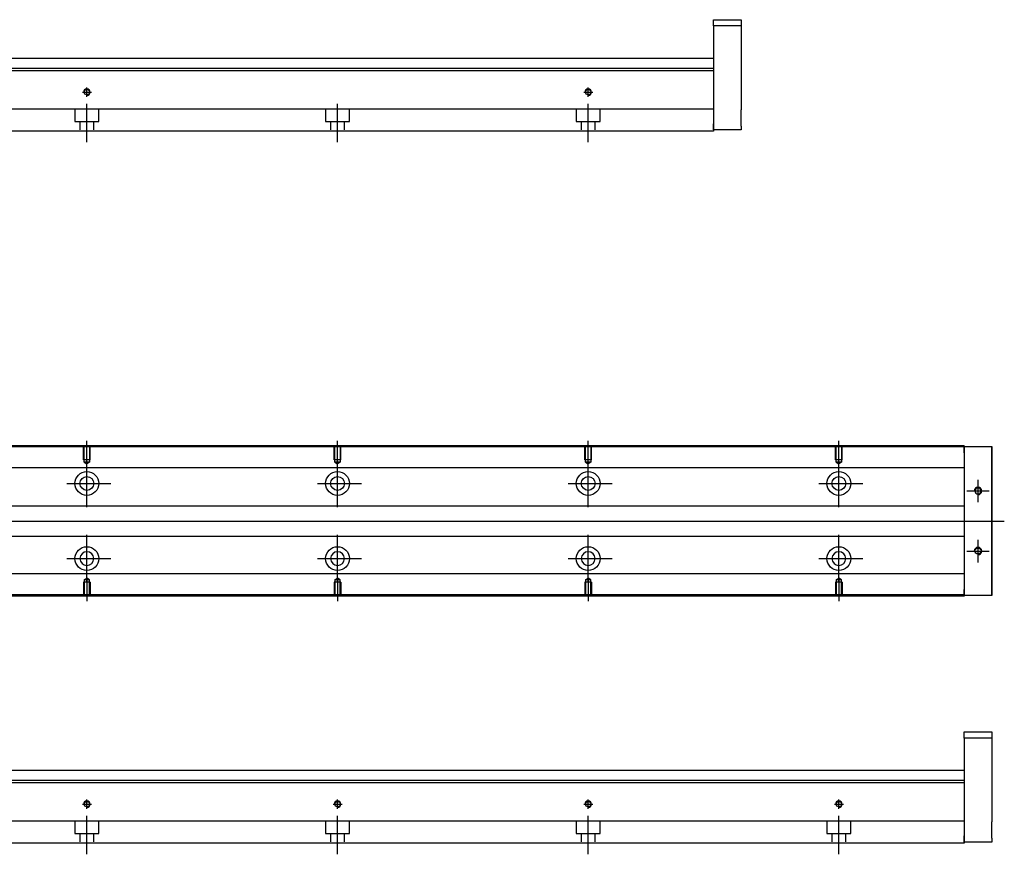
# Model space of a CAD drawing. Header units: millimetres. Extents: x -212 to 3135, y -1694 to 860.
# Tile 20 of 33: x 1228 to 1620, y -1685 to -1352. Entities that reach past the tile are written whole.
import ezdxf
from ezdxf.lldxf.tags import DXFTag

# ---------------------------------------------------------------- set-up
doc = ezdxf.new("R2010")
doc.units = ezdxf.units.MM
doc.layers.get('0').update_dxf_attribs({"linetype": 'CONTINUOUS'})
doc.layers.add('2', color=7, linetype='CONTINUOUS')
tags = doc.linetypes.add('DASHED', pattern=[25.72, 12.86, -12.86]).pattern_tags.tags
tags[6:7] = [DXFTag(74, 4), DXFTag(75, 0), DXFTag(340, '0'), DXFTag(46, 0.0), DXFTag(50, 0.0), DXFTag(44, 0.0), DXFTag(45, 0.0)]
tags[4:5] = [DXFTag(74, 4), DXFTag(75, 0), DXFTag(340, '0'), DXFTag(46, 0.0), DXFTag(50, 0.0), DXFTag(44, 0.0), DXFTag(45, 0.0)]

msp = doc.modelspace()

# ---------------------------------------------------------------- linework, layer by layer
for p, q in [((1254.43, -1529.16), (1254.43, -1520.04)), ((1354.43, -1529.16), (1354.43, -1520.04)), ((1454.43, -1529.16), (1454.43, -1520.04)), ((1554.43, -1529.16), (1554.43, -1520.04)), ((1254.43, -1546.51), (1254.43, -1527.46)), ((1354.43, -1546.51), (1354.43, -1527.46)), ((1454.43, -1546.51), (1454.43, -1527.46)), ((1554.43, -1546.51), (1554.43, -1527.46)), ((1609.93, -1535.49), (1609.93, -1544.49)), ((1246.48, -1536.99), (1263.95, -1536.99)), ((1346.48, -1536.99), (1363.95, -1536.99)), ((1446.48, -1536.99), (1463.95, -1536.99)), ((1546.48, -1536.99), (1563.95, -1536.99)), ((1605.43, -1539.99), (1614.43, -1539.99)), ((1078.86, -1551.99), (1620.43, -1551.99)), ((1254.43, -1576.51), (1254.43, -1557.46)), ((1354.43, -1576.51), (1354.43, -1557.46)), ((1454.43, -1576.51), (1454.43, -1557.46)), ((1554.43, -1576.51), (1554.43, -1557.46)), ((1609.93, -1559.49), (1609.93, -1568.49)), ((1246.48, -1566.99), (1263.95, -1566.99)), ((1346.48, -1566.99), (1363.95, -1566.99)), ((1446.48, -1566.99), (1463.95, -1566.99)), ((1546.48, -1566.99), (1563.95, -1566.99)), ((1605.43, -1563.99), (1614.43, -1563.99)), ((1254.43, -1574.82), (1254.43, -1583.94)), ((1354.43, -1574.82), (1354.43, -1583.94)), ((1454.43, -1574.82), (1454.43, -1583.94)), ((1554.43, -1574.82), (1554.43, -1583.94))]:
    msp.add_line(p, q)
at = {"linetype": 'Continuous'}
for p, q in [((1604.43, -1522.44), (1086.43, -1522.44)), ((1604.43, -1521.94), (1086.56, -1521.94)), ((1604.43, -1521.94), (1604.43, -1522.24)), ((1604.43, -1524.74), (1604.43, -1522.24)), ((1604.43, -1522.24), (1615.43, -1522.24)), ((1615.43, -1522.24), (1615.43, -1524.74)), ((1615.43, -1522.24), (1615.43, -1522.24)), ((1615.43, -1522.24), (1615.43, -1522.24)), ((1615.43, -1522.24), (1615.43, -1526.05)), ((1615.43, -1526.05), (1615.43, -1522.24)), ((1615.43, -1522.24), (1615.43, -1526.05)), ((1615.43, -1524.74), (1615.43, -1523.24)), ((1615.43, -1526.05), (1615.43, -1523.24)), ((1604.43, -1524.74), (1604.43, -1579.24)), ((1615.43, -1524.74), (1615.43, -1579.24)), ((1615.43, -1579.24), (1615.43, -1524.74)), ((1604.43, -1530.77), (1137.22, -1530.77)), ((1604.43, -1545.99), (1139.72, -1545.99)), ((1139.72, -1557.99), (1604.43, -1557.99)), ((1604.43, -1573.11), (1137.22, -1573.11)), ((1615.43, -1577.92), (1615.43, -1581.74)), ((1615.43, -1580.74), (1615.43, -1577.92)), ((1615.43, -1577.92), (1615.43, -1581.74)), ((1615.43, -1581.74), (1615.43, -1577.92)), ((1604.43, -1581.94), (1071.18, -1581.94)), ((1604.43, -1581.44), (1071.31, -1581.44)), ((1604.43, -1581.74), (1604.43, -1579.24)), ((1604.43, -1581.74), (1604.43, -1581.94)), ((1615.43, -1581.74), (1604.43, -1581.74)), ((1615.43, -1580.74), (1615.43, -1579.24)), ((1615.43, -1579.24), (1615.43, -1581.74)), ((1615.43, -1581.74), (1615.43, -1581.74)), ((1615.43, -1581.74), (1615.43, -1581.74))]:
    msp.add_line(p, q, dxfattribs=at)
at = {"linetype": 'DASHED', "ltscale": 0.1}
for p, q in [((1253.13, -1527.54), (1253.13, -1522.54)), ((1253.35, -1528.54), (1253.35, -1522.54)), ((1255.5, -1522.54), (1255.5, -1528.54)), ((1255.73, -1527.54), (1255.73, -1522.54)), ((1353.13, -1527.54), (1353.13, -1522.54)), ((1353.35, -1528.54), (1353.35, -1522.54)), ((1355.5, -1522.54), (1355.5, -1528.54)), ((1355.73, -1527.54), (1355.73, -1522.54)), ((1453.13, -1527.54), (1453.13, -1522.54)), ((1453.35, -1528.54), (1453.35, -1522.54)), ((1455.5, -1522.54), (1455.5, -1528.54)), ((1455.73, -1527.54), (1455.73, -1522.54)), ((1553.13, -1527.54), (1553.13, -1522.54)), ((1553.35, -1528.54), (1553.35, -1522.54)), ((1555.5, -1522.54), (1555.5, -1528.54)), ((1555.73, -1527.54), (1555.73, -1522.54)), ((1255.73, -1527.54), (1253.13, -1527.54)), ((1355.73, -1527.54), (1353.13, -1527.54)), ((1455.73, -1527.54), (1453.13, -1527.54)), ((1555.73, -1527.54), (1553.13, -1527.54)), ((1255.5, -1528.54), (1253.35, -1528.54)), ((1253.35, -1528.54), (1254.43, -1529.16)), ((1255.5, -1528.54), (1254.43, -1529.16)), ((1355.5, -1528.54), (1353.35, -1528.54)), ((1353.35, -1528.54), (1354.43, -1529.16)), ((1355.5, -1528.54), (1354.43, -1529.16)), ((1455.5, -1528.54), (1453.35, -1528.54)), ((1453.35, -1528.54), (1454.43, -1529.16)), ((1455.5, -1528.54), (1454.43, -1529.16)), ((1555.5, -1528.54), (1553.35, -1528.54)), ((1553.35, -1528.54), (1554.43, -1529.16)), ((1555.5, -1528.54), (1554.43, -1529.16)), ((1253.35, -1575.44), (1254.43, -1574.82)), ((1255.5, -1575.44), (1254.43, -1574.82)), ((1353.35, -1575.44), (1354.43, -1574.82)), ((1355.5, -1575.44), (1354.43, -1574.82)), ((1453.35, -1575.44), (1454.43, -1574.82)), ((1455.5, -1575.44), (1454.43, -1574.82)), ((1553.35, -1575.44), (1554.43, -1574.82)), ((1555.5, -1575.44), (1554.43, -1574.82)), ((1255.73, -1576.44), (1253.13, -1576.44)), ((1253.13, -1576.44), (1253.13, -1581.44)), ((1253.35, -1575.44), (1253.35, -1581.44)), ((1255.5, -1575.44), (1253.35, -1575.44)), ((1255.5, -1581.44), (1255.5, -1575.44)), ((1255.73, -1576.44), (1255.73, -1581.44)), ((1355.73, -1576.44), (1353.13, -1576.44)), ((1353.13, -1576.44), (1353.13, -1581.44)), ((1353.35, -1575.44), (1353.35, -1581.44)), ((1355.5, -1575.44), (1353.35, -1575.44)), ((1355.5, -1581.44), (1355.5, -1575.44)), ((1355.73, -1576.44), (1355.73, -1581.44)), ((1455.73, -1576.44), (1453.13, -1576.44)), ((1453.13, -1576.44), (1453.13, -1581.44)), ((1453.35, -1575.44), (1453.35, -1581.44)), ((1455.5, -1575.44), (1453.35, -1575.44)), ((1455.5, -1581.44), (1455.5, -1575.44)), ((1455.73, -1576.44), (1455.73, -1581.44)), ((1555.73, -1576.44), (1553.13, -1576.44)), ((1553.13, -1576.44), (1553.13, -1581.44)), ((1553.35, -1575.44), (1553.35, -1581.44)), ((1555.5, -1575.44), (1553.35, -1575.44)), ((1555.5, -1581.44), (1555.5, -1575.44)), ((1555.73, -1576.44), (1555.73, -1581.44))]:
    msp.add_line(p, q, dxfattribs=at)
at = {"linetype": 'DASHED'}
for p, q in [((1604.43, -1522.24), (1604.43, -1522.44)), ((1604.43, -1522.24), (1604.43, -1524.74)), ((1604.43, -1522.44), (1604.43, -1523.44)), ((1604.43, -1523.44), (1604.43, -1529.77)), ((1604.43, -1529.77), (1604.43, -1530.77)), ((1604.43, -1530.77), (1604.43, -1532.31)), ((1604.43, -1532.31), (1604.43, -1535.87)), ((1604.43, -1535.87), (1604.43, -1537.79)), ((1604.43, -1537.79), (1604.43, -1541.49)), ((1604.43, -1562.49), (1604.43, -1566.09)), ((1604.43, -1566.09), (1604.43, -1568.01)), ((1604.43, -1568.01), (1604.43, -1571.57)), ((1604.43, -1571.57), (1604.43, -1573.11)), ((1604.43, -1573.11), (1604.43, -1574.11)), ((1604.43, -1574.11), (1604.43, -1580.44)), ((1604.43, -1579.24), (1604.43, -1581.74)), ((1604.43, -1580.44), (1604.43, -1581.44)), ((1604.43, -1581.44), (1604.43, -1581.74))]:
    msp.add_line(p, q, dxfattribs=at)
at = {"linetype": 'Continuous'}
for centre, radius in [((1254.43, -1536.99), 4.75), ((1254.43, -1536.99), 2.75), ((1354.43, -1536.99), 4.75), ((1354.43, -1536.99), 2.75), ((1454.43, -1536.99), 4.75), ((1454.43, -1536.99), 2.75), ((1554.43, -1536.99), 4.75), ((1554.43, -1536.99), 2.75), ((1254.43, -1566.99), 4.75), ((1354.43, -1566.99), 4.75), ((1454.43, -1566.99), 4.75), ((1554.43, -1566.99), 4.75), ((1609.93, -1563.99), 1.22)]:
    msp.add_circle(centre, radius, dxfattribs=at)
at = {"linetype": 'Continuous', "extrusion": (0, 0, -1)}
for centre, radius in [((-1609.93, -1539.99), 1.22), ((-1254.43, -1566.99), 2.75), ((-1354.43, -1566.99), 2.75), ((-1454.43, -1566.99), 2.75), ((-1554.43, -1566.99), 2.75)]:
    msp.add_circle(centre, radius, dxfattribs=at)
for centre in [(1609.93, -1539.99), (1609.93, -1563.99)]:
    msp.add_arc(centre, 1.5, 270, 180)
at = {"linetype": 'Continuous', "extrusion": (-9.4296e-11, 2e-16, -1)}
msp.add_open_spline([(1615.43, -1526.05), (1615.43, -1526.23), (1615.43, -1526.41), (1615.43, -1526.77), (1615.43, -1526.94), (1615.43, -1527.28), (1615.43, -1527.45), (1615.43, -1527.76), (1615.43, -1527.92), (1615.43, -1528.2), (1615.43, -1528.33), (1615.43, -1528.57), (1615.43, -1528.68), (1615.43, -1528.88), (1615.43, -1528.96), (1615.43, -1529.11), (1615.43, -1529.17), (1615.43, -1529.25), (1615.43, -1529.28), (1615.43, -1529.31), (1615.43, -1529.3), (1615.43, -1529.27), (1615.43, -1529.24), (1615.43, -1529.15), (1615.43, -1529.09), (1615.43, -1528.94), (1615.43, -1528.85), (1615.43, -1528.65), (1615.43, -1528.54), (1615.43, -1528.29), (1615.43, -1528.16), (1615.43, -1527.87), (1615.43, -1527.72), (1615.43, -1527.4), (1615.43, -1527.23), (1615.43, -1527.06), (1615.43, -1526.74), (1615.43, -1526.39), (1615.43, -1526.05)], degree=3, knots=[0, 0, 0, 0, 0.052893, 0.052893, 0.105785, 0.105785, 0.158678, 0.158678, 0.211571, 0.211571, 0.264464, 0.264464, 0.317356, 0.317356, 0.370249, 0.370249, 0.423142, 0.423142, 0.476034, 0.476034, 0.528927, 0.528927, 0.58182, 0.58182, 0.634712, 0.634712, 0.687605, 0.687605, 0.740498, 0.740498, 0.793391, 0.793391, 0.846283, 0.846283, 0.899176, 0.899176, 0.899176, 1, 1, 1, 1], dxfattribs=at)
at = {"linetype": 'Continuous'}
for points, knots in [([(1615.43, -1526.05), (1615.43, -1526.23), (1615.43, -1526.41), (1615.43, -1526.77), (1615.43, -1526.94), (1615.43, -1527.28), (1615.43, -1527.45), (1615.43, -1527.76), (1615.43, -1527.92), (1615.43, -1528.2), (1615.43, -1528.33), (1615.43, -1528.57), (1615.43, -1528.68), (1615.43, -1528.88), (1615.43, -1528.96), (1615.43, -1529.11), (1615.43, -1529.17), (1615.43, -1529.25), (1615.43, -1529.28), (1615.43, -1529.31), (1615.43, -1529.3), (1615.43, -1529.27), (1615.43, -1529.24), (1615.43, -1529.15), (1615.43, -1529.09), (1615.43, -1528.94), (1615.43, -1528.85), (1615.43, -1528.65), (1615.43, -1528.54), (1615.43, -1528.29), (1615.43, -1528.16), (1615.43, -1527.87), (1615.43, -1527.72), (1615.43, -1527.4), (1615.43, -1527.23), (1615.43, -1527.06), (1615.43, -1526.74), (1615.43, -1526.39), (1615.43, -1526.05)], [0, 0, 0, 0, 0.052893, 0.052893, 0.105785, 0.105785, 0.158678, 0.158678, 0.211571, 0.211571, 0.264464, 0.264464, 0.317356, 0.317356, 0.370249, 0.370249, 0.423142, 0.423142, 0.476034, 0.476034, 0.528927, 0.528927, 0.58182, 0.58182, 0.634712, 0.634712, 0.687605, 0.687605, 0.740498, 0.740498, 0.793391, 0.793391, 0.846283, 0.846283, 0.899176, 0.899176, 0.899176, 1, 1, 1, 1]), ([(1615.43, -1574.67), (1615.43, -1574.67), (1615.43, -1574.68), (1615.43, -1574.7), (1615.43, -1574.74), (1615.43, -1574.83), (1615.43, -1574.89), (1615.43, -1575.04), (1615.43, -1575.12), (1615.43, -1575.33), (1615.43, -1575.44), (1615.43, -1575.69), (1615.43, -1575.82), (1615.43, -1576.11), (1615.43, -1576.26), (1615.43, -1576.58), (1615.43, -1576.75), (1615.43, -1577.08), (1615.43, -1577.24), (1615.43, -1577.58), (1615.43, -1577.75), (1615.43, -1577.92)], [0, 0, 0, 0, 0.058411, 0.058411, 0.164275, 0.164275, 0.270139, 0.270139, 0.376003, 0.376003, 0.481867, 0.481867, 0.587731, 0.587731, 0.693595, 0.693595, 0.799459, 0.799459, 0.898473, 0.898473, 1, 1, 1, 1])]:
    msp.add_open_spline(points, degree=3, knots=knots, dxfattribs=at)
at = {"linetype": 'Continuous', "extrusion": (-1.26256e-11, 1e-16, -1)}
msp.add_open_spline([(1615.43, -1577.92), (1615.43, -1577.74), (1615.43, -1577.56), (1615.43, -1577.21), (1615.43, -1577.03), (1615.43, -1576.69), (1615.43, -1576.53), (1615.43, -1576.21), (1615.43, -1576.06), (1615.43, -1575.78), (1615.43, -1575.64), (1615.43, -1575.4), (1615.43, -1575.29), (1615.43, -1575.1), (1615.43, -1575.01), (1615.43, -1574.87), (1615.43, -1574.81), (1615.43, -1574.73), (1615.43, -1574.7), (1615.43, -1574.67), (1615.43, -1574.67), (1615.43, -1574.7), (1615.43, -1574.74), (1615.43, -1574.83), (1615.43, -1574.89), (1615.43, -1575.04), (1615.43, -1575.12), (1615.43, -1575.33), (1615.43, -1575.44), (1615.43, -1575.69), (1615.43, -1575.82), (1615.43, -1576.11), (1615.43, -1576.26), (1615.43, -1576.58), (1615.43, -1576.75), (1615.43, -1577.08), (1615.43, -1577.24), (1615.43, -1577.58), (1615.43, -1577.75), (1615.43, -1577.92)], degree=3, knots=[0, 0, 0, 0, 0.052926, 0.052926, 0.105852, 0.105852, 0.158778, 0.158778, 0.211704, 0.211704, 0.26463, 0.26463, 0.317556, 0.317556, 0.370482, 0.370482, 0.423408, 0.423408, 0.476333, 0.476333, 0.529259, 0.529259, 0.582185, 0.582185, 0.635111, 0.635111, 0.688037, 0.688037, 0.740963, 0.740963, 0.793889, 0.793889, 0.846815, 0.846815, 0.899741, 0.899741, 0.949242, 0.949242, 1, 1, 1, 1], dxfattribs=at)
at = {"linetype": 'Continuous', "extrusion": (1.01477e-11, 0, -1)}
msp.add_open_spline([(1615.43, -1577.92), (1615.43, -1577.74), (1615.43, -1577.56), (1615.43, -1577.21), (1615.43, -1577.03), (1615.43, -1576.69), (1615.43, -1576.53), (1615.43, -1576.21), (1615.43, -1576.06), (1615.43, -1575.78), (1615.43, -1575.64), (1615.43, -1575.4), (1615.43, -1575.29), (1615.43, -1575.1), (1615.43, -1575.01), (1615.43, -1574.87), (1615.43, -1574.81), (1615.43, -1574.73), (1615.43, -1574.7), (1615.43, -1574.68)], degree=3, knots=[0, 0, 0, 0, 0.111112, 0.111112, 0.222224, 0.222224, 0.333337, 0.333337, 0.444449, 0.444449, 0.555561, 0.555561, 0.666673, 0.666673, 0.777785, 0.777785, 0.888898, 0.888898, 1, 1, 1, 1], dxfattribs=at)
at = {"layer": '2', "linetype": 'Continuous'}
for p, q in [((1504.43, -1351.97), (1515.43, -1351.97)), ((1504.43, -1354.47), (1504.43, -1351.97)), ((1515.43, -1354.47), (1504.43, -1354.47)), ((1504.43, -1354.47), (1504.43, -1393.47)), ((1515.43, -1351.97), (1515.43, -1354.47)), ((1515.43, -1354.47), (1515.43, -1372.47)), ((1504.43, -1367.47), (1140.08, -1367.47)), ((1504.43, -1372.42), (1004.43, -1372.42)), ((1504.43, -1371.42), (1103.67, -1371.42)), ((1504.43, -1372.42), (1504.43, -1387.12)), ((1515.43, -1378.97), (1515.43, -1387.97)), ((1504.43, -1387.62), (1099.52, -1387.62)), ((1504.43, -1387.12), (1504.43, -1387.62)), ((1504.43, -1387.62), (1504.43, -1394.42)), ((1504.43, -1395.97), (1504.43, -1393.47)), ((1504.43, -1394.42), (1504.43, -1396.42)), ((1504.43, -1396.42), (1097.26, -1396.42)), ((1515.43, -1395.97), (1504.43, -1395.97)), ((1515.43, -1394.47), (1515.43, -1395.97)), ((1604.43, -1636.05), (1615.43, -1636.05)), ((1604.43, -1638.55), (1604.43, -1636.05)), ((1615.43, -1636.05), (1615.43, -1638.55)), ((1615.43, -1638.55), (1604.43, -1638.55)), ((1604.43, -1638.55), (1604.43, -1677.55)), ((1615.43, -1638.55), (1615.43, -1656.55)), ((1604.43, -1651.55), (1140.08, -1651.55)), ((1604.43, -1656.5), (1004.43, -1656.5)), ((1604.43, -1655.5), (1103.67, -1655.5)), ((1604.43, -1656.5), (1604.43, -1671.2)), ((1615.43, -1663.05), (1615.43, -1672.05)), ((1604.43, -1671.7), (1099.52, -1671.7)), ((1604.43, -1671.2), (1604.43, -1671.7)), ((1604.43, -1671.7), (1604.43, -1678.5)), ((1604.43, -1680.5), (1097.26, -1680.5)), ((1604.43, -1680.05), (1604.43, -1677.55)), ((1604.43, -1678.5), (1604.43, -1680.5)), ((1615.43, -1680.05), (1604.43, -1680.05)), ((1615.43, -1678.55), (1615.43, -1680.05))]:
    msp.add_line(p, q, dxfattribs=at)
at = {"layer": '2', "linetype": 'DASHED'}
for p, q in [((1504.43, -1371.42), (1504.43, -1372.42)), ((1604.43, -1655.5), (1604.43, -1656.5))]:
    msp.add_line(p, q, dxfattribs=at)
at = {"layer": '2', "ltscale": 0.5}
for p, q in [((1252.63, -1380.87), (1256.23, -1380.87)), ((1254.43, -1382.74), (1254.43, -1379.07)), ((1452.63, -1380.87), (1456.23, -1380.87)), ((1454.43, -1382.74), (1454.43, -1379.07)), ((1254.43, -1400.87), (1254.43, -1385.51)), ((1354.43, -1400.87), (1354.43, -1385.51)), ((1454.43, -1400.87), (1454.43, -1385.51)), ((1252.63, -1664.95), (1256.23, -1664.95)), ((1254.43, -1666.82), (1254.43, -1663.15)), ((1352.63, -1664.95), (1356.23, -1664.95)), ((1354.43, -1666.82), (1354.43, -1663.15)), ((1452.63, -1664.95), (1456.23, -1664.95)), ((1454.43, -1666.82), (1454.43, -1663.15)), ((1552.63, -1664.95), (1556.23, -1664.95)), ((1554.43, -1666.82), (1554.43, -1663.15)), ((1254.43, -1684.95), (1254.43, -1669.59)), ((1354.43, -1684.95), (1354.43, -1669.59)), ((1454.43, -1684.95), (1454.43, -1669.59)), ((1554.43, -1684.95), (1554.43, -1669.59))]:
    msp.add_line(p, q, dxfattribs=at)
at = {"layer": '2', "linetype": 'DASHED', "ltscale": 0.1}
for p, q in [((1249.68, -1387.62), (1249.68, -1392.57)), ((1259.18, -1392.57), (1259.18, -1387.62)), ((1349.68, -1387.62), (1349.68, -1392.57)), ((1359.18, -1392.57), (1359.18, -1387.62)), ((1449.68, -1387.62), (1449.68, -1392.57)), ((1459.18, -1392.57), (1459.18, -1387.62)), ((1249.68, -1392.57), (1259.18, -1392.57)), ((1251.68, -1392.57), (1251.68, -1395.87)), ((1257.18, -1395.87), (1257.18, -1392.57)), ((1349.68, -1392.57), (1359.18, -1392.57)), ((1351.68, -1392.57), (1351.68, -1395.87)), ((1357.18, -1395.87), (1357.18, -1392.57)), ((1449.68, -1392.57), (1459.18, -1392.57)), ((1451.68, -1392.57), (1451.68, -1395.87)), ((1457.18, -1395.87), (1457.18, -1392.57)), ((1249.68, -1671.7), (1249.68, -1676.65)), ((1259.18, -1676.65), (1259.18, -1671.7)), ((1349.68, -1671.7), (1349.68, -1676.65)), ((1359.18, -1676.65), (1359.18, -1671.7)), ((1449.68, -1671.7), (1449.68, -1676.65)), ((1459.18, -1676.65), (1459.18, -1671.7)), ((1549.68, -1671.7), (1549.68, -1676.65)), ((1559.18, -1676.65), (1559.18, -1671.7)), ((1249.68, -1676.65), (1259.18, -1676.65)), ((1251.68, -1676.65), (1251.68, -1679.95)), ((1257.18, -1679.95), (1257.18, -1676.65)), ((1349.68, -1676.65), (1359.18, -1676.65)), ((1351.68, -1676.65), (1351.68, -1679.95)), ((1357.18, -1679.95), (1357.18, -1676.65)), ((1449.68, -1676.65), (1459.18, -1676.65)), ((1451.68, -1676.65), (1451.68, -1679.95)), ((1457.18, -1679.95), (1457.18, -1676.65)), ((1549.68, -1676.65), (1559.18, -1676.65)), ((1551.68, -1676.65), (1551.68, -1679.95)), ((1557.18, -1679.95), (1557.18, -1676.65))]:
    msp.add_line(p, q, dxfattribs=at)
at = {"layer": '2', "linetype": 'Continuous'}
for centre in [(1254.43, -1380.87), (1454.43, -1380.87), (1254.43, -1664.95), (1354.43, -1664.95), (1454.43, -1664.95), (1554.43, -1664.95)]:
    msp.add_circle(centre, 1.07, dxfattribs=at)
at = {"layer": '2'}
for centre in [(1254.43, -1380.87), (1454.43, -1380.87), (1254.43, -1664.95), (1354.43, -1664.95), (1454.43, -1664.95), (1554.43, -1664.95)]:
    msp.add_arc(centre, 1.3, 270, 180, dxfattribs=at)
at = {"layer": '2', "linetype": 'Continuous'}
for points in [[(1515.43, -1372.47), (1515.43, -1372.47), (1515.43, -1372.48), (1515.43, -1372.54), (1515.43, -1372.59), (1515.43, -1372.71), (1515.43, -1372.78), (1515.43, -1372.95), (1515.43, -1373.05), (1515.43, -1373.27), (1515.43, -1373.4), (1515.43, -1373.66), (1515.43, -1373.8), (1515.43, -1374.11), (1515.43, -1374.27), (1515.43, -1374.6), (1515.43, -1374.77), (1515.43, -1375.12), (1515.43, -1375.3), (1515.43, -1375.66), (1515.43, -1375.84), (1515.43, -1376.2), (1515.43, -1376.37), (1515.43, -1376.72), (1515.43, -1376.89), (1515.43, -1377.22), (1515.43, -1377.38), (1515.43, -1377.68), (1515.43, -1377.82), (1515.43, -1378.08), (1515.43, -1378.2), (1515.43, -1378.42), (1515.43, -1378.52), (1515.43, -1378.68), (1515.43, -1378.75), (1515.43, -1378.86), (1515.43, -1378.9), (1515.43, -1378.95), (1515.43, -1378.97), (1515.43, -1378.97)], [(1515.43, -1394.47), (1515.43, -1394.47), (1515.43, -1394.45), (1515.43, -1394.39), (1515.43, -1394.35), (1515.43, -1394.23), (1515.43, -1394.16), (1515.43, -1393.99), (1515.43, -1393.89), (1515.43, -1393.66), (1515.43, -1393.54), (1515.43, -1393.28), (1515.43, -1393.13), (1515.43, -1392.83), (1515.43, -1392.67), (1515.43, -1392.34), (1515.43, -1392.17), (1515.43, -1391.82), (1515.43, -1391.64), (1515.43, -1391.28), (1515.43, -1391.1), (1515.43, -1390.74), (1515.43, -1390.56), (1515.43, -1390.21), (1515.43, -1390.04), (1515.43, -1389.72), (1515.43, -1389.56), (1515.43, -1389.26), (1515.43, -1389.12), (1515.43, -1388.86), (1515.43, -1388.73), (1515.43, -1388.52), (1515.43, -1388.42), (1515.43, -1388.25), (1515.43, -1388.18), (1515.43, -1388.08), (1515.43, -1388.04), (1515.43, -1387.98), (1515.43, -1387.97), (1515.43, -1387.97)], [(1615.43, -1656.55), (1615.43, -1656.55), (1615.43, -1656.57), (1615.43, -1656.63), (1615.43, -1656.67), (1615.43, -1656.79), (1615.43, -1656.86), (1615.43, -1657.03), (1615.43, -1657.13), (1615.43, -1657.35), (1615.43, -1657.48), (1615.43, -1657.74), (1615.43, -1657.89), (1615.43, -1658.19), (1615.43, -1658.35), (1615.43, -1658.68), (1615.43, -1658.85), (1615.43, -1659.2), (1615.43, -1659.38), (1615.43, -1659.74), (1615.43, -1659.92), (1615.43, -1660.28), (1615.43, -1660.46), (1615.43, -1660.8), (1615.43, -1660.98), (1615.43, -1661.3), (1615.43, -1661.46), (1615.43, -1661.76), (1615.43, -1661.9), (1615.43, -1662.16), (1615.43, -1662.28), (1615.43, -1662.5), (1615.43, -1662.6), (1615.43, -1662.77), (1615.43, -1662.84), (1615.43, -1662.94), (1615.43, -1662.98), (1615.43, -1663.04), (1615.43, -1663.05), (1615.43, -1663.05)], [(1615.43, -1678.55), (1615.43, -1678.55), (1615.43, -1678.54), (1615.43, -1678.48), (1615.43, -1678.43), (1615.43, -1678.31), (1615.43, -1678.24), (1615.43, -1678.07), (1615.43, -1677.97), (1615.43, -1677.75), (1615.43, -1677.62), (1615.43, -1677.36), (1615.43, -1677.21), (1615.43, -1676.91), (1615.43, -1676.75), (1615.43, -1676.42), (1615.43, -1676.25), (1615.43, -1675.9), (1615.43, -1675.72), (1615.43, -1675.36), (1615.43, -1675.18), (1615.43, -1674.82), (1615.43, -1674.65), (1615.43, -1674.3), (1615.43, -1674.13), (1615.43, -1673.8), (1615.43, -1673.64), (1615.43, -1673.34), (1615.43, -1673.2), (1615.43, -1672.94), (1615.43, -1672.82), (1615.43, -1672.6), (1615.43, -1672.5), (1615.43, -1672.34), (1615.43, -1672.27), (1615.43, -1672.16), (1615.43, -1672.12), (1615.43, -1672.06), (1615.43, -1672.05), (1615.43, -1672.05)]]:
    msp.add_open_spline(points, degree=3, knots=[0, 0, 0, 0, 0.052926, 0.052926, 0.105852, 0.105852, 0.158778, 0.158778, 0.211704, 0.211704, 0.26463, 0.26463, 0.317556, 0.317556, 0.370482, 0.370482, 0.423408, 0.423408, 0.476333, 0.476333, 0.529259, 0.529259, 0.582185, 0.582185, 0.635111, 0.635111, 0.688037, 0.688037, 0.740963, 0.740963, 0.793889, 0.793889, 0.846815, 0.846815, 0.899741, 0.899741, 0.949242, 0.949242, 1, 1, 1, 1], dxfattribs=at)

doc.saveas('drawing.dxf')
